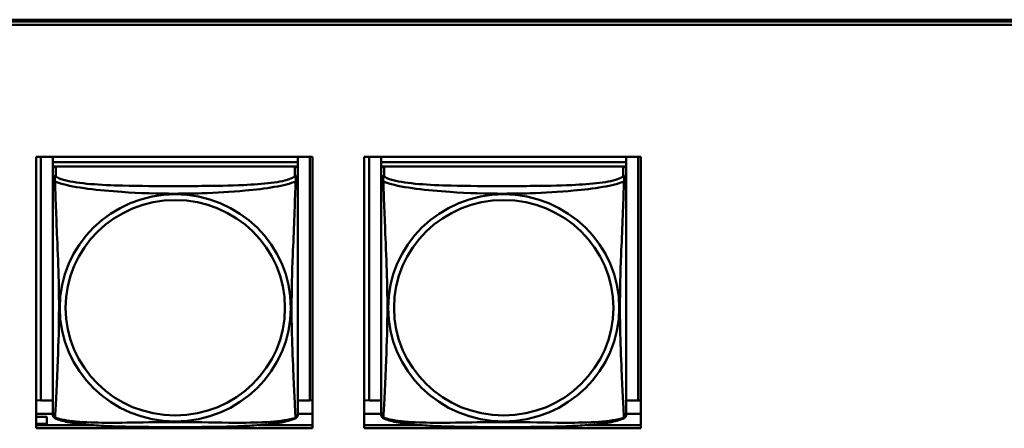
# Model space of a CAD drawing. Header units: inches. Extents: x 0.8 to 72.9, y -5.1 to 48.7.
# Tile 98 of 237: x 39.836 to 41.733, y 17.973 to 18.76. Entities that reach past the tile are written whole.
import ezdxf

# ---------------------------------------------------------------- set-up
doc = ezdxf.new("R2010")
doc.units = ezdxf.units.IN
doc.header["$MEASUREMENT"] = 0
doc.layers.add('Visible Edges(ROSSANSI)', color=7, linetype='Continuous', lineweight=50)
doc.layers.add('Visible Tangent Edges(ROSSANSI)', color=7, linetype='Continuous', lineweight=50)

msp = doc.modelspace()

# ---------------------------------------------------------------- linework, layer by layer
at = {"layer": 'Visible Edges(ROSSANSI)'}
for p, q in [((35.8645, 18.76), (53.2406, 18.7599)), ((35.8645, 18.7563), (53.2396, 18.7563)), ((53.2396, 18.7502), (35.8645, 18.7502)), ((39.8677, 18.4958), (40.4001, 18.4958)), ((39.8677, 17.973), (39.8677, 18.4958)), ((39.8771, 18.0266), (39.8771, 18.4958)), ((39.8997, 18.4958), (39.8997, 18.4854)), ((40.3721, 18.4958), (40.3721, 18.4854)), ((40.3948, 18.4958), (40.3948, 18.0266)), ((40.4001, 18.4958), (40.4001, 17.973)), ((40.5, 18.4958), (41.0325, 18.4958)), ((40.5, 17.973), (40.5, 18.4958)), ((40.5096, 18.0266), (40.5096, 18.4958)), ((40.5322, 18.4958), (40.5322, 18.4854)), ((41.0047, 18.4958), (41.0047, 18.4854)), ((41.0273, 18.4958), (41.0273, 18.0266)), ((41.0325, 18.4958), (41.0325, 17.973)), ((40.3721, 18.4854), (39.8997, 18.4854)), ((39.8997, 18.4854), (39.8997, 18.4772)), ((39.8997, 18.4854), (39.8997, 18.4854)), ((39.8997, 18.4854), (40.3721, 18.4854)), ((39.8997, 18.4714), (39.8997, 18.4772)), ((39.8997, 18.4772), (39.9055, 18.4772)), ((40.3662, 18.4772), (39.9056, 18.4772)), ((40.3663, 18.4772), (40.3721, 18.4772)), ((40.3721, 18.4854), (40.3721, 18.4772)), ((40.3721, 18.4854), (40.3721, 18.4854)), ((40.3721, 18.4772), (40.3721, 18.4714)), ((41.0047, 18.4854), (40.5322, 18.4854)), ((40.5322, 18.4854), (40.5322, 18.4772)), ((40.5322, 18.4854), (40.5322, 18.4854)), ((40.5322, 18.4854), (41.0047, 18.4854)), ((40.5322, 18.4714), (40.5322, 18.4772)), ((40.5322, 18.4772), (40.5381, 18.4772)), ((40.9988, 18.4772), (40.5381, 18.4772)), ((40.9989, 18.4772), (41.0047, 18.4772)), ((41.0047, 18.4854), (41.0047, 18.4772)), ((41.0047, 18.4854), (41.0047, 18.4854)), ((41.0047, 18.4772), (41.0047, 18.4714)), ((39.8997, 18.4714), (39.8997, 18.4537)), ((40.3721, 18.4537), (40.3721, 18.4714)), ((40.5322, 18.4714), (40.5322, 18.4537)), ((41.0047, 18.4537), (41.0047, 18.4714)), ((39.8771, 18.0266), (39.8677, 18.027)), ((39.8997, 18.0266), (39.8771, 18.0266)), ((40.3948, 18.0266), (40.3721, 18.0266)), ((40.3948, 18.0266), (40.4001, 18.0269)), ((40.5096, 18.0266), (40.5, 18.027)), ((40.5322, 18.0266), (40.5096, 18.0266)), ((41.0273, 18.0266), (41.0047, 18.0266)), ((41.0273, 18.0266), (41.0325, 18.0268)), ((39.8997, 18.001), (39.8677, 18.001)), ((40.4001, 18.001), (40.3721, 18.001)), ((40.5322, 18.001), (40.5, 18.001)), ((41.0325, 18.001), (41.0047, 18.001)), ((39.8887, 17.995), (39.8677, 17.995)), ((39.8677, 17.9815), (39.8887, 17.9815)), ((39.8887, 17.995), (39.8887, 17.9815)), ((39.8887, 17.9815), (39.8887, 17.9791)), ((39.8677, 17.9791), (39.9765, 17.9791)), ((40.4001, 17.973), (39.8677, 17.973)), ((40.2953, 17.9791), (40.4001, 17.9791)), ((40.5, 17.9791), (40.609, 17.9791)), ((41.0325, 17.973), (40.5, 17.973)), ((40.9279, 17.9791), (41.0325, 17.9791))]:
    msp.add_line(p, q, dxfattribs=at)
for centre, start, end in [((39.9135, 18.0007), 180, 189.1496), ((40.3584, 18.0007), 350.8504, 360), ((40.546, 18.0007), 180, 189.1496), ((40.9909, 18.0007), 350.8504, 360)]:
    msp.add_arc(centre, 0.0138, start, end, dxfattribs=at)
for centre, major_axis, start_param, end_param in [((39.9056, 18.4714), (-0.00591, 0), 4.712389, 6.283185), ((40.3662, 18.4714), (0.00591, 0), 0, 1.570796), ((40.5381, 18.4714), (-0.00591, 0), 4.712389, 6.283185), ((40.9988, 18.4714), (0.00591, 0), 0, 1.570796)]:
    msp.add_ellipse(centre, major_axis=major_axis, ratio=0.981793, start_param=start_param, end_param=end_param, dxfattribs=at)
for points, knots in [([(39.8997, 18.4537), (39.8997, 18.4511), (39.8997, 18.4465), (39.8997, 18.4404), (39.8997, 18.4291), (39.8997, 18.4127), (39.8997, 18.3949), (39.8997, 18.377), (39.8997, 18.3578), (39.8997, 18.3387), (39.8997, 18.3116), (39.8997, 18.2844), (39.8997, 18.2576), (39.8997, 18.2409), (39.8997, 18.2242), (39.8997, 18.2076), (39.8997, 18.1744), (39.8997, 18.1412), (39.8997, 18.109), (39.8997, 18.0688), (39.8997, 18.0284), (39.8997, 18.0098), (39.8997, 18.004), (39.8997, 18.0008), (39.8997, 18.0007)], [0.325731, 0.325731, 0.325731, 0.325731, 0.404774, 0.404774, 0.404774, 0.550532, 0.550532, 0.550532, 0.69629, 0.69629, 0.69629, 0.902598, 0.902598, 0.902598, 1.03154, 1.03154, 1.03154, 1.289425, 1.289425, 1.289425, 1.610774, 1.610774, 1.610774, 1.710218, 1.710218, 1.710218, 1.710218]), ([(40.3721, 18.0007), (40.3721, 18.0007), (40.3721, 18.0016), (40.3721, 18.0033), (40.3721, 18.008), (40.3721, 18.0189), (40.3721, 18.0327), (40.3721, 18.0466), (40.3721, 18.0631), (40.3721, 18.0805), (40.3721, 18.1052), (40.3721, 18.1315), (40.3721, 18.1579), (40.3721, 18.1744), (40.3721, 18.191), (40.3721, 18.2076), (40.3721, 18.2408), (40.3721, 18.2741), (40.3721, 18.3081), (40.3721, 18.3504), (40.3721, 18.3962), (40.3721, 18.4278), (40.3721, 18.4402), (40.3721, 18.4496), (40.3721, 18.4537)], [0.352862, 0.352862, 0.352862, 0.352862, 0.404774, 0.404774, 0.404774, 0.550532, 0.550532, 0.550532, 0.69629, 0.69629, 0.69629, 0.902598, 0.902598, 0.902598, 1.03154, 1.03154, 1.03154, 1.289425, 1.289425, 1.289425, 1.610774, 1.610774, 1.610774, 1.73735, 1.73735, 1.73735, 1.73735]), ([(40.5322, 18.4537), (40.5322, 18.4511), (40.5322, 18.4465), (40.5322, 18.4404), (40.5322, 18.4291), (40.5322, 18.4127), (40.5322, 18.3949), (40.5322, 18.377), (40.5322, 18.3578), (40.5322, 18.3387), (40.5322, 18.3116), (40.5322, 18.2844), (40.5322, 18.2576), (40.5322, 18.2409), (40.5322, 18.2242), (40.5322, 18.2076), (40.5322, 18.1744), (40.5322, 18.1412), (40.5322, 18.109), (40.5322, 18.0688), (40.5322, 18.0284), (40.5322, 18.0098), (40.5322, 18.004), (40.5322, 18.0008), (40.5322, 18.0007)], [0.325731, 0.325731, 0.325731, 0.325731, 0.404774, 0.404774, 0.404774, 0.550532, 0.550532, 0.550532, 0.69629, 0.69629, 0.69629, 0.902598, 0.902598, 0.902598, 1.03154, 1.03154, 1.03154, 1.289425, 1.289425, 1.289425, 1.610774, 1.610774, 1.610774, 1.710218, 1.710218, 1.710218, 1.710218]), ([(41.0047, 18.0007), (41.0047, 18.0007), (41.0047, 18.0016), (41.0047, 18.0033), (41.0047, 18.008), (41.0047, 18.0189), (41.0047, 18.0327), (41.0047, 18.0466), (41.0047, 18.0631), (41.0047, 18.0805), (41.0047, 18.1052), (41.0047, 18.1315), (41.0047, 18.1579), (41.0047, 18.1744), (41.0047, 18.191), (41.0047, 18.2076), (41.0047, 18.2408), (41.0047, 18.2741), (41.0047, 18.3081), (41.0047, 18.3504), (41.0047, 18.3962), (41.0047, 18.4278), (41.0047, 18.4402), (41.0047, 18.4496), (41.0047, 18.4537)], [0.352862, 0.352862, 0.352862, 0.352862, 0.404774, 0.404774, 0.404774, 0.550532, 0.550532, 0.550532, 0.69629, 0.69629, 0.69629, 0.902598, 0.902598, 0.902598, 1.03154, 1.03154, 1.03154, 1.289425, 1.289425, 1.289425, 1.610774, 1.610774, 1.610774, 1.73735, 1.73735, 1.73735, 1.73735]), ([(39.9039, 17.9926), (39.9033, 17.9929), (39.9028, 17.9933), (39.9019, 17.9941), (39.9015, 17.9946), (39.9009, 17.9955), (39.9007, 17.9959), (39.9003, 17.9967), (39.9002, 17.9971), (39.9, 17.9979), (39.8999, 17.9982), (39.8999, 17.9985)], [0.02273771, 0.02273771, 0.02273771, 0.02273771, 0.02954865, 0.02954865, 0.03635958, 0.03635958, 0.04317052, 0.04317052, 0.04998146, 0.04998146, 0.0567924, 0.0567924, 0.0567924, 0.0567924]), ([(40.3679, 17.9926), (40.3646, 17.9909), (40.361, 17.9896), (40.353, 17.9872), (40.3486, 17.9861), (40.3391, 17.9842), (40.3341, 17.9834), (40.3229, 17.9818), (40.3167, 17.9811), (40.3028, 17.9797), (40.2951, 17.9791), (40.2773, 17.9779), (40.2671, 17.9774), (40.2422, 17.9764), (40.2274, 17.9761), (40.1958, 17.9756), (40.1787, 17.9755), (40.1447, 17.9754), (40.1277, 17.9754), (40.0937, 17.9755), (40.0767, 17.9756), (40.0427, 17.9761), (40.0255, 17.9765), (39.9953, 17.9778), (39.9822, 17.9786), (39.9612, 17.9804), (39.9531, 17.9813), (39.9395, 17.9831), (39.9338, 17.984), (39.9238, 17.986), (39.9193, 17.987), (39.9111, 17.9894), (39.9074, 17.9908), (39.9039, 17.9926)], [-1.678204, -1.678204, -1.678204, -1.678204, -1.629815, -1.629815, -1.580861, -1.580861, -1.532583, -1.532583, -1.479316, -1.479316, -1.416961, -1.416961, -1.337799, -1.337799, -1.226353, -1.226353, -1.09702, -1.09702, -0.967687, -0.967687, -0.838354, -0.838354, -0.709022, -0.709022, -0.60577, -0.60577, -0.53827, -0.53827, -0.483941, -0.483941, -0.435529, -0.435529, -0.384876, -0.384876, -0.384876, -0.384876]), ([(40.3679, 17.9926), (40.3685, 17.9929), (40.369, 17.9933), (40.3699, 17.9941), (40.3703, 17.9946), (40.3709, 17.9955), (40.3711, 17.9959), (40.3715, 17.9967), (40.3716, 17.9971), (40.3718, 17.9979), (40.3719, 17.9982), (40.372, 17.9985)], [0.02273771, 0.02273771, 0.02273771, 0.02273771, 0.02954865, 0.02954865, 0.03635958, 0.03635958, 0.04317052, 0.04317052, 0.04998146, 0.04998146, 0.0567924, 0.0567924, 0.0567924, 0.0567924]), ([(40.5364, 17.9926), (40.5359, 17.9929), (40.5354, 17.9933), (40.5345, 17.9941), (40.5341, 17.9946), (40.5335, 17.9955), (40.5332, 17.9959), (40.5329, 17.9967), (40.5327, 17.9971), (40.5325, 17.9979), (40.5325, 17.9982), (40.5324, 17.9985)], [0.02273771, 0.02273771, 0.02273771, 0.02273771, 0.02954865, 0.02954865, 0.03635958, 0.03635958, 0.04317052, 0.04317052, 0.04998146, 0.04998146, 0.0567924, 0.0567924, 0.0567924, 0.0567924]), ([(41.0005, 17.9926), (40.9971, 17.9909), (40.9936, 17.9896), (40.9856, 17.9872), (40.9811, 17.9861), (40.9717, 17.9842), (40.9667, 17.9834), (40.9555, 17.9818), (40.9493, 17.9811), (40.9354, 17.9797), (40.9277, 17.9791), (40.9098, 17.9779), (40.8996, 17.9774), (40.8747, 17.9764), (40.86, 17.9761), (40.8283, 17.9756), (40.8113, 17.9755), (40.7773, 17.9754), (40.7603, 17.9754), (40.7263, 17.9755), (40.7093, 17.9756), (40.6752, 17.9761), (40.6581, 17.9765), (40.6279, 17.9778), (40.6147, 17.9786), (40.5938, 17.9804), (40.5857, 17.9813), (40.5721, 17.9831), (40.5664, 17.984), (40.5563, 17.986), (40.5519, 17.987), (40.5437, 17.9894), (40.5399, 17.9908), (40.5364, 17.9926)], [-1.678204, -1.678204, -1.678204, -1.678204, -1.629815, -1.629815, -1.580861, -1.580861, -1.532583, -1.532583, -1.479316, -1.479316, -1.416961, -1.416961, -1.337799, -1.337799, -1.226353, -1.226353, -1.09702, -1.09702, -0.967687, -0.967687, -0.838354, -0.838354, -0.709022, -0.709022, -0.60577, -0.60577, -0.53827, -0.53827, -0.483941, -0.483941, -0.435529, -0.435529, -0.384876, -0.384876, -0.384876, -0.384876]), ([(41.0005, 17.9926), (41.001, 17.9929), (41.0016, 17.9933), (41.0025, 17.9941), (41.0028, 17.9946), (41.0035, 17.9955), (41.0037, 17.9959), (41.0041, 17.9967), (41.0042, 17.9971), (41.0044, 17.9979), (41.0045, 17.9982), (41.0045, 17.9985)], [0.02273771, 0.02273771, 0.02273771, 0.02273771, 0.02954865, 0.02954865, 0.03635958, 0.03635958, 0.04317052, 0.04317052, 0.04998146, 0.04998146, 0.0567924, 0.0567924, 0.0567924, 0.0567924])]:
    msp.add_open_spline(points, degree=3, knots=knots, dxfattribs=at)
at = {"layer": 'Visible Tangent Edges(ROSSANSI)'}
for p, q in [((39.9056, 18.4595), (39.9056, 18.4772)), ((40.3662, 18.4772), (40.3662, 18.4595)), ((40.5381, 18.4595), (40.5381, 18.4772)), ((40.9988, 18.4772), (40.9988, 18.4595))]:
    msp.add_line(p, q, dxfattribs=at)
for centre, major_axis, start_param, end_param in [((39.9056, 18.4537), (-0.00591, 0), 4.712389, 6.283185), ((40.3662, 18.4537), (0.00591, 0), 0, 1.570796), ((40.5381, 18.4537), (-0.00591, 0), 4.712389, 6.283185), ((40.9988, 18.4537), (0.00591, 0), 0, 1.570796)]:
    msp.add_ellipse(centre, major_axis=major_axis, ratio=0.981793, start_param=start_param, end_param=end_param, dxfattribs=at)
for centre, major_axis in [((40.1359, 18.205), (0.2227, 0)), ((40.7685, 18.205), (0.2227, 0)), ((40.1359, 18.2052), (0.2113, 0)), ((40.7685, 18.2052), (0.2113, 0))]:
    msp.add_ellipse(centre, major_axis=major_axis, ratio=0.981793, dxfattribs=at)
for points, knots in [([(39.9042, 18.4484), (39.904, 18.4495), (39.9039, 18.4506), (39.9038, 18.4525), (39.9039, 18.4535), (39.9041, 18.4548), (39.9042, 18.4552), (39.9043, 18.4559), (39.9044, 18.4561), (39.9045, 18.4566), (39.9046, 18.4568), (39.9049, 18.4576), (39.9051, 18.4579), (39.9054, 18.4587), (39.9055, 18.4591), (39.9056, 18.4595)], [-0.00026741, -0.00026741, -0.00026741, -0.00026741, 0.01456352, 0.01456352, 0.03151317, 0.03151317, 0.04210669, 0.04210669, 0.04740346, 0.04740346, 0.05587828, 0.05587828, 0.06943799, 0.06943799, 0.0844808, 0.0844808, 0.0844808, 0.0844808]), ([(40.3662, 18.4595), (40.3656, 18.4575), (40.3629, 18.4555), (40.3585, 18.4538), (40.3504, 18.4505), (40.3365, 18.4477), (40.3204, 18.4457), (40.3042, 18.4437), (40.286, 18.4424), (40.2674, 18.4415), (40.241, 18.4403), (40.2137, 18.4399), (40.1867, 18.4397), (40.1698, 18.4396), (40.1528, 18.4395), (40.1359, 18.4395), (40.1021, 18.4395), (40.0682, 18.4396), (40.0345, 18.4404), (39.9925, 18.4415), (39.9486, 18.4442), (39.923, 18.4507), (39.9129, 18.4532), (39.9065, 18.4563), (39.9056, 18.4595)], [0.325731, 0.325731, 0.325731, 0.325731, 0.404774, 0.404774, 0.404774, 0.550532, 0.550532, 0.550532, 0.69629, 0.69629, 0.69629, 0.902598, 0.902598, 0.902598, 1.03154, 1.03154, 1.03154, 1.289425, 1.289425, 1.289425, 1.610774, 1.610774, 1.610774, 1.73735, 1.73735, 1.73735, 1.73735]), ([(40.3662, 18.4595), (40.3663, 18.4591), (40.3664, 18.4587), (40.3667, 18.4579), (40.3669, 18.4576), (40.3672, 18.4568), (40.3673, 18.4566), (40.3674, 18.4561), (40.3675, 18.4559), (40.3677, 18.4552), (40.3678, 18.4548), (40.3679, 18.4535), (40.368, 18.4525), (40.3679, 18.4506), (40.3678, 18.4495), (40.3676, 18.4484)], [-0.0844808, -0.0844808, -0.0844808, -0.0844808, -0.06943799, -0.06943799, -0.05587828, -0.05587828, -0.04740346, -0.04740346, -0.04210669, -0.04210669, -0.03151317, -0.03151317, -0.01456352, -0.01456352, 0.00026741, 0.00026741, 0.00026741, 0.00026741]), ([(40.5368, 18.4484), (40.5366, 18.4495), (40.5365, 18.4506), (40.5364, 18.4525), (40.5364, 18.4535), (40.5366, 18.4548), (40.5367, 18.4552), (40.5369, 18.4559), (40.5369, 18.4561), (40.5371, 18.4566), (40.5372, 18.4568), (40.5375, 18.4576), (40.5376, 18.4579), (40.5379, 18.4587), (40.5381, 18.4591), (40.5381, 18.4595)], [-0.00026741, -0.00026741, -0.00026741, -0.00026741, 0.01456352, 0.01456352, 0.03151317, 0.03151317, 0.04210669, 0.04210669, 0.04740346, 0.04740346, 0.05587828, 0.05587828, 0.06943799, 0.06943799, 0.0844808, 0.0844808, 0.0844808, 0.0844808]), ([(40.9988, 18.4595), (40.9982, 18.4575), (40.9955, 18.4555), (40.9911, 18.4538), (40.9829, 18.4505), (40.969, 18.4477), (40.9529, 18.4457), (40.9368, 18.4437), (40.9186, 18.4424), (40.8999, 18.4415), (40.8736, 18.4403), (40.8463, 18.4399), (40.8192, 18.4397), (40.8023, 18.4396), (40.7854, 18.4395), (40.7685, 18.4395), (40.7346, 18.4395), (40.7008, 18.4396), (40.6671, 18.4404), (40.625, 18.4415), (40.5811, 18.4442), (40.5556, 18.4507), (40.5455, 18.4532), (40.5391, 18.4563), (40.5381, 18.4595)], [0.325731, 0.325731, 0.325731, 0.325731, 0.404774, 0.404774, 0.404774, 0.550532, 0.550532, 0.550532, 0.69629, 0.69629, 0.69629, 0.902598, 0.902598, 0.902598, 1.03154, 1.03154, 1.03154, 1.289425, 1.289425, 1.289425, 1.610774, 1.610774, 1.610774, 1.73735, 1.73735, 1.73735, 1.73735]), ([(40.9988, 18.4595), (40.9989, 18.4591), (40.999, 18.4587), (40.9993, 18.4579), (40.9995, 18.4576), (40.9997, 18.4568), (40.9998, 18.4566), (41, 18.4561), (41, 18.4559), (41.0002, 18.4552), (41.0003, 18.4548), (41.0005, 18.4535), (41.0005, 18.4525), (41.0005, 18.4506), (41.0003, 18.4495), (41.0001, 18.4484)], [-0.0844808, -0.0844808, -0.0844808, -0.0844808, -0.06943799, -0.06943799, -0.05587828, -0.05587828, -0.04740346, -0.04740346, -0.04210669, -0.04210669, -0.03151317, -0.03151317, -0.01456352, -0.01456352, 0.00026741, 0.00026741, 0.00026741, 0.00026741]), ([(39.8997, 18.4537), (39.8997, 18.4534), (39.8997, 18.4531), (39.8997, 18.4527), (39.8998, 18.4525), (39.8999, 18.4522), (39.9, 18.4521), (39.9002, 18.4519), (39.9002, 18.4518), (39.9004, 18.4516), (39.9006, 18.4514), (39.9012, 18.4508), (39.9017, 18.4504), (39.9028, 18.4495), (39.9035, 18.449), (39.9042, 18.4484)], [-0.0844808, -0.0844808, -0.0844808, -0.0844808, -0.06943799, -0.06943799, -0.05587828, -0.05587828, -0.04740346, -0.04740346, -0.04210669, -0.04210669, -0.03151317, -0.03151317, -0.01456352, -0.01456352, 0.00026741, 0.00026741, 0.00026741, 0.00026741]), ([(39.9042, 18.4484), (39.9071, 18.4471), (39.9106, 18.4458), (39.9146, 18.4446), (39.9422, 18.4363), (39.9892, 18.4312), (40.0327, 18.4283), (40.0676, 18.4259), (40.1018, 18.4249), (40.1359, 18.4249), (40.1529, 18.4249), (40.17, 18.4252), (40.1872, 18.4257), (40.2147, 18.4266), (40.2428, 18.4282), (40.2705, 18.4307), (40.29, 18.4325), (40.3094, 18.4349), (40.3266, 18.4378), (40.3438, 18.4408), (40.3588, 18.4444), (40.3676, 18.4484)], [-1.657319, -1.657319, -1.657319, -1.657319, -1.610774, -1.610774, -1.610774, -1.289425, -1.289425, -1.289425, -1.03154, -1.03154, -1.03154, -0.902598, -0.902598, -0.902598, -0.69629, -0.69629, -0.69629, -0.550532, -0.550532, -0.550532, -0.405761, -0.405761, -0.405761, -0.405761]), ([(39.9042, 17.9935), (39.9043, 17.9951), (39.9045, 17.9974), (39.9046, 18.0002), (39.9057, 18.0201), (39.9079, 18.0632), (39.9096, 18.1047), (39.9109, 18.138), (39.9119, 18.1716), (39.9119, 18.205), (39.9119, 18.2217), (39.9117, 18.2385), (39.9113, 18.2555), (39.9106, 18.2827), (39.9094, 18.3108), (39.9083, 18.3393), (39.9074, 18.3595), (39.9066, 18.38), (39.9059, 18.3992), (39.9052, 18.4183), (39.9046, 18.4361), (39.9042, 18.4484)], [-1.657319, -1.657319, -1.657319, -1.657319, -1.610774, -1.610774, -1.610774, -1.289425, -1.289425, -1.289425, -1.03154, -1.03154, -1.03154, -0.902598, -0.902598, -0.902598, -0.69629, -0.69629, -0.69629, -0.550532, -0.550532, -0.550532, -0.405761, -0.405761, -0.405761, -0.405761]), ([(40.3676, 18.4484), (40.3675, 18.4444), (40.3673, 18.4399), (40.3672, 18.4349), (40.3661, 18.4005), (40.364, 18.3513), (40.3623, 18.3074), (40.3609, 18.2721), (40.3599, 18.2385), (40.3599, 18.205), (40.3599, 18.1883), (40.3601, 18.1716), (40.3606, 18.1549), (40.3612, 18.1281), (40.3624, 18.1009), (40.3636, 18.0751), (40.3644, 18.0569), (40.3652, 18.0394), (40.3659, 18.0247), (40.3667, 18.0101), (40.3672, 17.9985), (40.3676, 17.9935)], [-1.657319, -1.657319, -1.657319, -1.657319, -1.610774, -1.610774, -1.610774, -1.289425, -1.289425, -1.289425, -1.03154, -1.03154, -1.03154, -0.902598, -0.902598, -0.902598, -0.69629, -0.69629, -0.69629, -0.550532, -0.550532, -0.550532, -0.405761, -0.405761, -0.405761, -0.405761]), ([(40.3676, 18.4484), (40.3684, 18.449), (40.369, 18.4495), (40.3701, 18.4504), (40.3706, 18.4508), (40.3712, 18.4514), (40.3714, 18.4516), (40.3716, 18.4518), (40.3717, 18.4519), (40.3718, 18.4521), (40.3719, 18.4522), (40.372, 18.4525), (40.3721, 18.4527), (40.3721, 18.4531), (40.3721, 18.4534), (40.3721, 18.4537)], [-0.00026741, -0.00026741, -0.00026741, -0.00026741, 0.01456352, 0.01456352, 0.03151317, 0.03151317, 0.04210669, 0.04210669, 0.04740346, 0.04740346, 0.05587828, 0.05587828, 0.06943799, 0.06943799, 0.0844808, 0.0844808, 0.0844808, 0.0844808]), ([(40.5322, 18.4537), (40.5322, 18.4534), (40.5322, 18.4531), (40.5323, 18.4527), (40.5323, 18.4525), (40.5325, 18.4522), (40.5326, 18.4521), (40.5327, 18.4519), (40.5328, 18.4518), (40.533, 18.4516), (40.5332, 18.4514), (40.5338, 18.4508), (40.5342, 18.4504), (40.5354, 18.4495), (40.536, 18.449), (40.5368, 18.4484)], [-0.0844808, -0.0844808, -0.0844808, -0.0844808, -0.06943799, -0.06943799, -0.05587828, -0.05587828, -0.04740346, -0.04740346, -0.04210669, -0.04210669, -0.03151317, -0.03151317, -0.01456352, -0.01456352, 0.00026741, 0.00026741, 0.00026741, 0.00026741]), ([(40.5368, 18.4484), (40.5396, 18.4471), (40.5431, 18.4458), (40.5471, 18.4446), (40.5747, 18.4363), (40.6217, 18.4312), (40.6653, 18.4283), (40.7002, 18.4259), (40.7344, 18.4249), (40.7685, 18.4249), (40.7855, 18.4249), (40.8025, 18.4252), (40.8197, 18.4257), (40.8472, 18.4266), (40.8753, 18.4282), (40.903, 18.4307), (40.9226, 18.4325), (40.9419, 18.4349), (40.9592, 18.4378), (40.9764, 18.4408), (40.9913, 18.4444), (41.0001, 18.4484)], [-1.657319, -1.657319, -1.657319, -1.657319, -1.610774, -1.610774, -1.610774, -1.289425, -1.289425, -1.289425, -1.03154, -1.03154, -1.03154, -0.902598, -0.902598, -0.902598, -0.69629, -0.69629, -0.69629, -0.550532, -0.550532, -0.550532, -0.405761, -0.405761, -0.405761, -0.405761]), ([(40.5368, 17.9935), (40.5369, 17.9951), (40.537, 17.9974), (40.5372, 18.0002), (40.5383, 18.0201), (40.5404, 18.0632), (40.5421, 18.1047), (40.5435, 18.138), (40.5445, 18.1716), (40.5445, 18.205), (40.5445, 18.2217), (40.5442, 18.2385), (40.5438, 18.2555), (40.5431, 18.2827), (40.542, 18.3108), (40.5408, 18.3393), (40.54, 18.3595), (40.5391, 18.38), (40.5384, 18.3992), (40.5377, 18.4183), (40.5371, 18.4361), (40.5368, 18.4484)], [-1.657319, -1.657319, -1.657319, -1.657319, -1.610774, -1.610774, -1.610774, -1.289425, -1.289425, -1.289425, -1.03154, -1.03154, -1.03154, -0.902598, -0.902598, -0.902598, -0.69629, -0.69629, -0.69629, -0.550532, -0.550532, -0.550532, -0.405761, -0.405761, -0.405761, -0.405761]), ([(41.0001, 18.4484), (41, 18.4444), (40.9999, 18.4399), (40.9997, 18.4349), (40.9986, 18.4005), (40.9965, 18.3513), (40.9948, 18.3074), (40.9934, 18.2721), (40.9924, 18.2385), (40.9924, 18.205), (40.9924, 18.1883), (40.9927, 18.1716), (40.9931, 18.1549), (40.9938, 18.1281), (40.9949, 18.1009), (40.9961, 18.0751), (40.9969, 18.0569), (40.9978, 18.0394), (40.9985, 18.0247), (40.9992, 18.0101), (40.9998, 17.9985), (41.0001, 17.9935)], [-1.657319, -1.657319, -1.657319, -1.657319, -1.610774, -1.610774, -1.610774, -1.289425, -1.289425, -1.289425, -1.03154, -1.03154, -1.03154, -0.902598, -0.902598, -0.902598, -0.69629, -0.69629, -0.69629, -0.550532, -0.550532, -0.550532, -0.405761, -0.405761, -0.405761, -0.405761]), ([(41.0001, 18.4484), (41.0009, 18.449), (41.0015, 18.4495), (41.0027, 18.4504), (41.0032, 18.4508), (41.0037, 18.4514), (41.0039, 18.4516), (41.0042, 18.4518), (41.0042, 18.4519), (41.0044, 18.4521), (41.0044, 18.4522), (41.0046, 18.4525), (41.0046, 18.4527), (41.0047, 18.4531), (41.0047, 18.4534), (41.0047, 18.4537)], [-0.00026741, -0.00026741, -0.00026741, -0.00026741, 0.01456352, 0.01456352, 0.03151317, 0.03151317, 0.04210669, 0.04210669, 0.04740346, 0.04740346, 0.05587828, 0.05587828, 0.06943799, 0.06943799, 0.0844808, 0.0844808, 0.0844808, 0.0844808]), ([(39.9042, 17.9935), (39.9035, 17.9937), (39.9028, 17.9939), (39.9017, 17.9947), (39.9012, 17.9952), (39.9006, 17.9961), (39.9004, 17.9965), (39.9002, 17.9971), (39.9002, 17.9973), (39.9, 17.9978), (39.8999, 17.9981), (39.8999, 17.9985), (39.8999, 17.9985), (39.8999, 17.9985)], [-0.00026741, -0.00026741, -0.00026741, -0.00026741, 0.01456352, 0.01456352, 0.03151317, 0.03151317, 0.04210669, 0.04210669, 0.04740346, 0.04740346, 0.05587828, 0.05587828, 0.0567924, 0.0567924, 0.0567924, 0.0567924]), ([(39.9039, 17.9926), (39.9039, 17.9926), (39.9039, 17.9927), (39.9039, 17.9929), (39.904, 17.9931), (39.9042, 17.9935)], [-0.02273771, -0.02273771, -0.02273771, -0.02273771, -0.01456352, -0.01456352, 0.00026741, 0.00026741, 0.00026741, 0.00026741]), ([(40.3676, 17.9935), (40.3648, 17.9924), (40.3613, 17.9914), (40.3573, 17.9905), (40.3296, 17.9843), (40.2826, 17.9834), (40.2391, 17.9838), (40.2042, 17.9842), (40.17, 17.9851), (40.1359, 17.9851), (40.1189, 17.9851), (40.1018, 17.9849), (40.0846, 17.9846), (40.0572, 17.9842), (40.029, 17.9835), (40.0014, 17.9837), (39.9818, 17.9839), (39.9625, 17.9846), (39.9452, 17.9861), (39.928, 17.9877), (39.9131, 17.9901), (39.9042, 17.9935)], [-1.657319, -1.657319, -1.657319, -1.657319, -1.610774, -1.610774, -1.610774, -1.289425, -1.289425, -1.289425, -1.03154, -1.03154, -1.03154, -0.902598, -0.902598, -0.902598, -0.69629, -0.69629, -0.69629, -0.550532, -0.550532, -0.550532, -0.405761, -0.405761, -0.405761, -0.405761]), ([(40.372, 17.9985), (40.3719, 17.9985), (40.3719, 17.9985), (40.3719, 17.9981), (40.3718, 17.9978), (40.3717, 17.9973), (40.3716, 17.9971), (40.3714, 17.9965), (40.3712, 17.9961), (40.3706, 17.9952), (40.3701, 17.9947), (40.369, 17.9939), (40.3684, 17.9937), (40.3676, 17.9935)], [-0.0567924, -0.0567924, -0.0567924, -0.0567924, -0.05587828, -0.05587828, -0.04740346, -0.04740346, -0.04210669, -0.04210669, -0.03151317, -0.03151317, -0.01456352, -0.01456352, 0.00026741, 0.00026741, 0.00026741, 0.00026741]), ([(40.3676, 17.9935), (40.3678, 17.9931), (40.3679, 17.9929), (40.368, 17.9927), (40.368, 17.9926), (40.3679, 17.9926)], [-0.00026741, -0.00026741, -0.00026741, -0.00026741, 0.01456352, 0.01456352, 0.02273771, 0.02273771, 0.02273771, 0.02273771]), ([(40.5368, 17.9935), (40.536, 17.9937), (40.5354, 17.9939), (40.5342, 17.9947), (40.5338, 17.9952), (40.5332, 17.9961), (40.533, 17.9965), (40.5328, 17.9971), (40.5327, 17.9973), (40.5326, 17.9978), (40.5325, 17.9981), (40.5324, 17.9985), (40.5324, 17.9985), (40.5324, 17.9985)], [-0.00026741, -0.00026741, -0.00026741, -0.00026741, 0.01456352, 0.01456352, 0.03151317, 0.03151317, 0.04210669, 0.04210669, 0.04740346, 0.04740346, 0.05587828, 0.05587828, 0.0567924, 0.0567924, 0.0567924, 0.0567924]), ([(40.5364, 17.9926), (40.5364, 17.9926), (40.5364, 17.9927), (40.5365, 17.9929), (40.5366, 17.9931), (40.5368, 17.9935)], [-0.02273771, -0.02273771, -0.02273771, -0.02273771, -0.01456352, -0.01456352, 0.00026741, 0.00026741, 0.00026741, 0.00026741]), ([(41.0001, 17.9935), (40.9973, 17.9924), (40.9938, 17.9914), (40.9898, 17.9905), (40.9622, 17.9843), (40.9152, 17.9834), (40.8717, 17.9838), (40.8367, 17.9842), (40.8025, 17.9851), (40.7685, 17.9851), (40.7514, 17.9851), (40.7344, 17.9849), (40.7172, 17.9846), (40.6897, 17.9842), (40.6616, 17.9835), (40.6339, 17.9837), (40.6144, 17.9839), (40.595, 17.9846), (40.5777, 17.9861), (40.5605, 17.9877), (40.5456, 17.9901), (40.5368, 17.9935)], [-1.657319, -1.657319, -1.657319, -1.657319, -1.610774, -1.610774, -1.610774, -1.289425, -1.289425, -1.289425, -1.03154, -1.03154, -1.03154, -0.902598, -0.902598, -0.902598, -0.69629, -0.69629, -0.69629, -0.550532, -0.550532, -0.550532, -0.405761, -0.405761, -0.405761, -0.405761]), ([(41.0045, 17.9985), (41.0045, 17.9985), (41.0045, 17.9985), (41.0044, 17.9981), (41.0044, 17.9978), (41.0042, 17.9973), (41.0042, 17.9971), (41.0039, 17.9965), (41.0037, 17.9961), (41.0032, 17.9952), (41.0027, 17.9947), (41.0015, 17.9939), (41.0009, 17.9937), (41.0001, 17.9935)], [-0.0567924, -0.0567924, -0.0567924, -0.0567924, -0.05587828, -0.05587828, -0.04740346, -0.04740346, -0.04210669, -0.04210669, -0.03151317, -0.03151317, -0.01456352, -0.01456352, 0.00026741, 0.00026741, 0.00026741, 0.00026741]), ([(41.0001, 17.9935), (41.0003, 17.9931), (41.0005, 17.9929), (41.0005, 17.9927), (41.0005, 17.9926), (41.0005, 17.9926)], [-0.00026741, -0.00026741, -0.00026741, -0.00026741, 0.01456352, 0.01456352, 0.02273771, 0.02273771, 0.02273771, 0.02273771])]:
    msp.add_open_spline(points, degree=3, knots=knots, dxfattribs=at)

doc.saveas('drawing.dxf')
